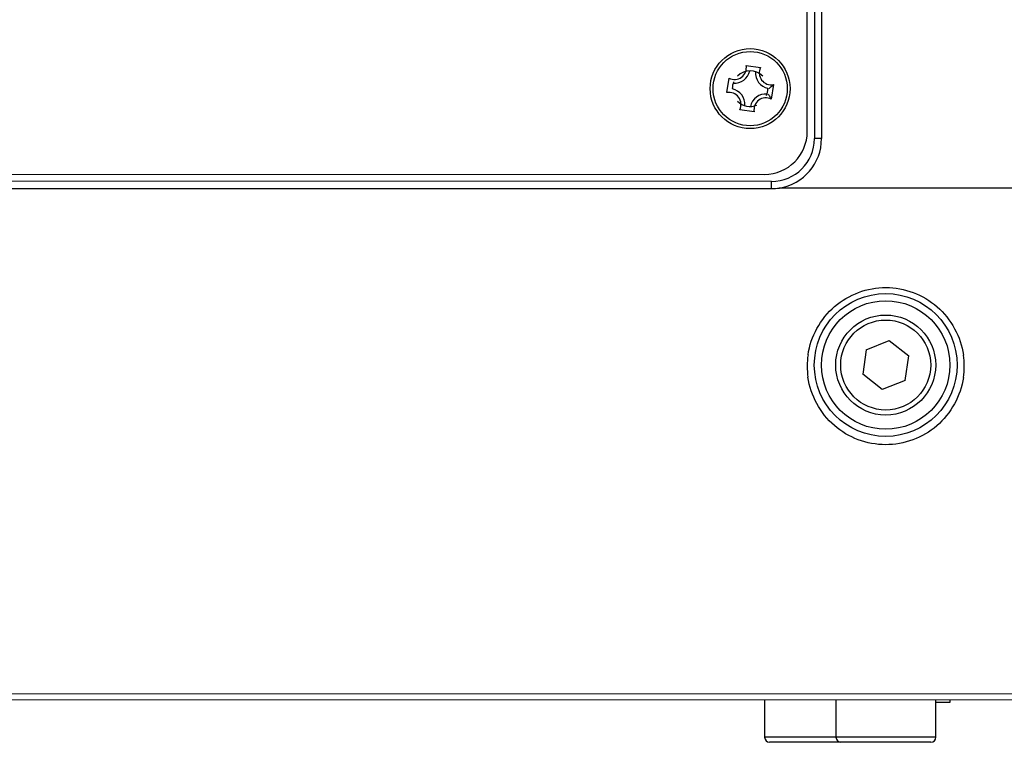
# Model space of a CAD drawing. Header units: millimetres. Extents: x 0 to 420, y 0 to 297.
# Tile 126 of 136: x 336 to 350, y 177 to 187. Entities that reach past the tile are written whole.
import ezdxf

# ---------------------------------------------------------------- set-up
doc = ezdxf.new("R2010")
doc.units = ezdxf.units.MM
doc.header["$LTSCALE"] = 23.1
doc.layers.get('0').update_dxf_attribs({"linetype": 'CONTINUOUS'})
doc.layers.add('02___PRT_ALL_AXES', color=7, linetype='CONTINUOUS')
doc.layers.add('AXES', color=7, linetype='CONTINUOUS')

msp = doc.modelspace()

# ---------------------------------------------------------------- linework, layer by layer
at = {"color": 7, "linetype": 'Continuous'}
for p, q in [((347.0423, 185.0524), (347.0443, 193.9524)), ((347.1443, 194.0524), (347.1422, 184.9524)), ((347.2443, 194.0523), (347.2422, 184.9523)), ((346.1864, 185.9774), (346.3887, 185.948)), ((345.9175, 185.5966), (345.947, 185.7989)), ((346.5673, 185.7085), (346.5378, 185.5063)), ((346.2984, 185.3277), (346.0961, 185.3572)), ((347.2422, 184.9523), (347.1422, 184.9524)), ((333.8421, 184.4554), (346.4421, 184.4525)), ((346.5421, 184.3525), (333.7421, 184.3554)), ((346.5419, 184.2537), (346.5422, 184.3525)), ((333.742, 184.2566), (346.5419, 184.2537)), ((350.0835, 184.2603), (346.6509, 184.2611)), ((347.8696, 181.9973), (348.1914, 182.1254)), ((348.1914, 182.1254), (348.4634, 181.9108)), ((347.8696, 181.9973), (347.8197, 181.6545)), ((348.4134, 181.568), (348.4634, 181.9108)), ((348.0916, 181.4399), (347.8197, 181.6545)), ((348.4134, 181.568), (348.0916, 181.4399)), ((352.2828, 177.1756), (327.9981, 177.1812)), ((352.2828, 177.0913), (327.9981, 177.0968)), ((346.445, 177.0926), (346.445, 176.5701)), ((347.445, 177.0924), (347.445, 176.5701)), ((348.845, 176.5701), (348.845, 177.0921)), ((348.845, 176.5701), (346.445, 176.5701)), ((348.775, 176.5001), (346.515, 176.5001))]:
    msp.add_line(p, q, dxfattribs=at)
for centre, radius in [((346.2424, 185.6526), 0.56), ((346.2424, 185.6526), 0.52), ((348.1415, 181.7826), 1), ((348.1415, 181.7826), 0.9), ((348.1415, 181.7826), 0.7), ((348.1415, 181.7826), 0.63)]:
    msp.add_circle(centre, radius, dxfattribs=at)
for centre, radius, start, end in [((346.0226, 185.9473), 0.1666, 243.01487, 10.4099), ((346.5372, 185.8724), 0.1666, 153.01487, 280.4099), ((346.0226, 185.9473), 0.22, 265.50875, 348.11894), ((346.5372, 185.8724), 0.22, 175.51899, 258.11665), ((346.2631, 186.0016), 0.4224, 314.41253, 316.05913), ((345.9476, 185.4328), 0.1666, 333.01487, 100.4099), ((345.9476, 185.4328), 0.22, 355.51899, 78.11665), ((346.4622, 185.3578), 0.22, 85.50875, 168.11894), ((346.4622, 185.3578), 0.1666, 63.01487, 190.4099), ((346.1604, 185.3109), 0.425, 27.37068, 29.02238), ((346.4423, 185.0525), 0.6, 269.98691, 359.98691), ((346.5422, 184.9525), 0.6, 269.98691, 359.98691), ((346.5422, 184.9525), 0.7, 278.92948, 359.98691), ((346.5415, 185.0744), 0.8207, 270.0285, 277.70353), ((348.1433, 181.7667), 1.1018, 171.67309, 179.9728), ((348.1371, 181.7673), 1.1044, 359.97242, 8.06903), ((348.1459, 181.7667), 1.1044, 179.97242, 188.06903), ((348.1397, 181.7673), 1.1018, 351.67309, 359.9728), ((346.515, 176.5701), 0.07, 180, 270), ((347.515, 176.5701), 0.07, 180, 270), ((348.775, 176.5701), 0.07, 270, 360)]:
    msp.add_arc(centre, radius, start, end, dxfattribs=at)
for points, knots in [([(346.5055, 185.6547), (346.5099, 185.658), (346.5284, 185.6722), (346.546, 185.6875), (346.5587, 185.6999)], [0, 0, 0, 0, 0.2374048, 1, 1, 1, 1]), ([(346.4939, 185.5755), (346.4972, 185.5711), (346.5109, 185.5522), (346.5234, 185.5326), (346.532, 185.5171)], [0, 0, 0, 0, 0.2374298, 1, 1, 1, 1]), ([(347.0531, 181.9263), (347.0904, 182.181), (347.3612, 182.6777), (348.1445, 182.9622), (348.9258, 182.6739), (349.1944, 182.1767), (349.2306, 181.9223)], [0, 0, 0, 0, 0.2512135, 0.5002261, 0.7491955, 1, 1, 1, 1]), ([(349.2299, 181.6077), (349.1926, 181.353), (348.9218, 180.8563), (348.1385, 180.5718), (347.3572, 180.8601), (347.0886, 181.3573), (347.0524, 181.6117)], [0, 0, 0, 0, 0.2512135, 0.5002261, 0.7491955, 1, 1, 1, 1])]:
    msp.add_open_spline(points, degree=3, knots=knots, dxfattribs=at)
at = {"layer": '02___PRT_ALL_AXES', "color": 7, "linetype": 'Continuous'}
for start, end in [(44.98691, 134.98691), (157.48691, 179.98691), (337.48691, 359.98691), (224.98691, 292.48691)]:
    msp.add_arc((346.2424, 185.6526), 0.25, start, end, dxfattribs=at)
at = {"layer": 'AXES', "color": 7, "linetype": 'Continuous'}
for p, q in [((348.845, 177.0601), (349.045, 177.0601)), ((349.045, 177.0601), (349.045, 177.092))]:
    msp.add_line(p, q, dxfattribs=at)

doc.saveas('drawing.dxf')
